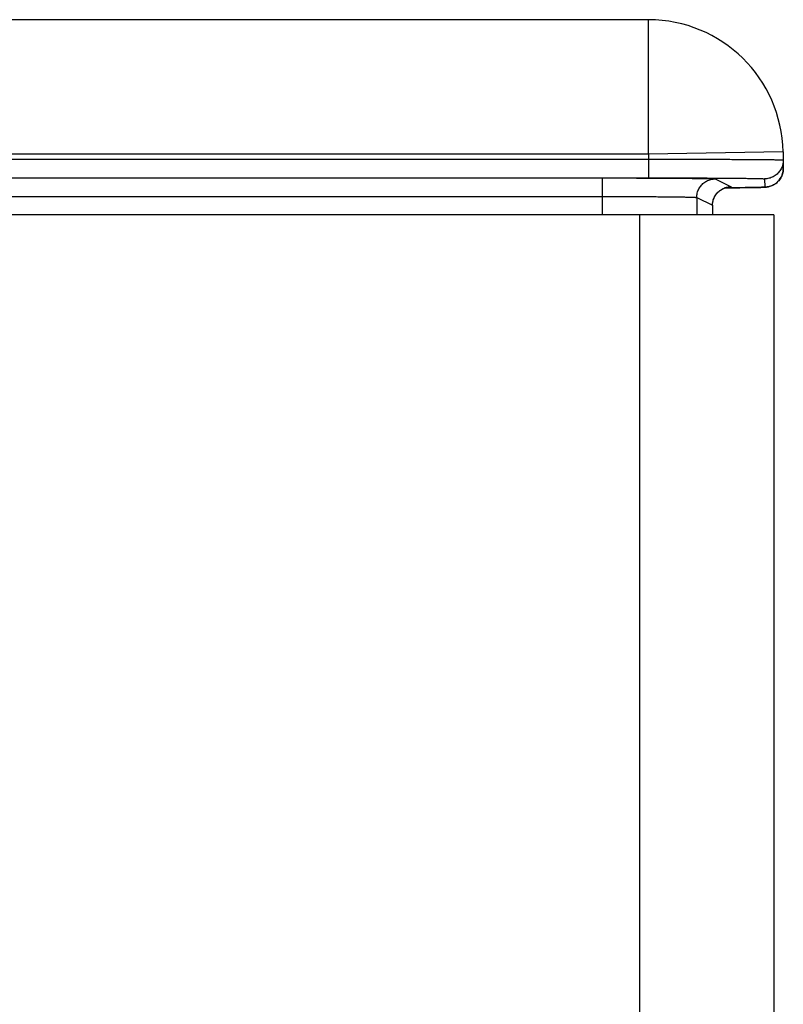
# Model space of a CAD drawing. Header units: inches. Extents: x 0.2 to 16.8, y 0.1 to 10.8.
# Tile 8 of 25: x 5.074 to 5.641, y 4.898 to 5.63. Entities that reach past the tile are written whole.
import ezdxf

# ---------------------------------------------------------------- set-up
doc = ezdxf.new("R2010")
doc.units = ezdxf.units.IN
doc.header["$LTSCALE"] = 0.935
doc.header["$MEASUREMENT"] = 0
doc.layers.get('0').update_dxf_attribs({"linetype": 'CONTINUOUS'})

msp = doc.modelspace()

# ---------------------------------------------------------------- linework, layer by layer
at = {"color": 7, "linetype": 'CONTINUOUS'}
for p, q in [((5.54127, 5.62965), (4.88745, 5.62965)), ((5.54127, 5.52965), (5.54127, 5.62965)), ((5.54127, 5.52965), (4.86815, 5.52965)), ((5.03216, 5.52586), (5.54133, 5.52586)), ((5.64125, 5.53139), (5.54127, 5.52965)), ((5.54127, 5.52965), (5.54133, 5.52586)), ((5.54133, 5.52586), (5.54133, 5.51208)), ((5.64125, 5.53139), (5.64146, 5.51924)), ((5.03216, 5.51208), (5.54133, 5.51208)), ((5.0323, 5.51201), (5.50713, 5.51201)), ((5.50713, 5.48465), (5.50713, 5.51201)), ((5.5909, 5.51129), (5.6026, 5.50544)), ((5.62758, 5.51133), (5.62769, 5.50522)), ((5.59807, 5.50465), (5.60911, 5.50475)), ((5.60911, 5.50475), (5.61676, 5.50485)), ((5.61676, 5.50485), (5.62104, 5.50492)), ((5.62104, 5.50492), (5.62328, 5.50497)), ((5.62328, 5.50497), (5.62466, 5.50501)), ((5.62466, 5.50501), (5.62583, 5.50505)), ((5.62583, 5.50505), (5.6265, 5.50508)), ((5.6265, 5.50508), (5.6271, 5.50511)), ((5.6271, 5.50511), (5.6279, 5.50515)), ((5.6279, 5.50515), (5.62843, 5.50519)), ((5.0323, 5.49823), (5.50713, 5.49823)), ((5.57712, 5.49751), (5.57712, 5.48465)), ((5.57712, 5.49751), (5.58882, 5.49167)), ((5.58882, 5.49167), (5.58882, 5.48465)), ((5.58882, 5.49167), (5.58883, 5.49165)), ((5.63454, 5.48465), (5.05854, 5.48465)), ((5.53454, 5.48465), (5.53454, 2.30565)), ((5.63454, 5.48465), (5.63454, 2.30565))]:
    msp.add_line(p, q, dxfattribs=at)
for points in [[(5.62843, 5.50519), (5.62872, 5.50522), (5.62903, 5.50525), (5.6294, 5.5053), (5.62985, 5.50537), (5.63039, 5.50547), (5.631, 5.50561), (5.63166, 5.50579), (5.6324, 5.50604), (5.63323, 5.50638), (5.63412, 5.50681), (5.63503, 5.50733), (5.63594, 5.50796), (5.63683, 5.50869), (5.63769, 5.50952), (5.63851, 5.51046), (5.63926, 5.51152), (5.63994, 5.51269), (5.64051, 5.51396), (5.64097, 5.51533), (5.64129, 5.51679), (5.64145, 5.51833), (5.64146, 5.51924)], [(5.58883, 5.49165), (5.58885, 5.49242), (5.589, 5.49379), (5.58926, 5.49509), (5.58964, 5.49632), (5.59012, 5.49747), (5.59068, 5.49854), (5.59131, 5.49953), (5.592, 5.50044), (5.59274, 5.50127), (5.59353, 5.50202), (5.59436, 5.50268), (5.5952, 5.50327), (5.59605, 5.50377), (5.59689, 5.50418), (5.59771, 5.50452), (5.59848, 5.50479), (5.59915, 5.50498), (5.59969, 5.50511), (5.60012, 5.50519), (5.60044, 5.50524), (5.60068, 5.50527), (5.60085, 5.50529), (5.60095, 5.5053), (5.60101, 5.50531), (5.60102, 5.50531)]]:
    msp.add_lwpolyline(points, dxfattribs=at)
msp.add_arc((5.54127, 5.52965), 0.1, 1, 90, dxfattribs=at)
for points, knots in [([(5.54133, 5.52586), (5.54395, 5.52586), (5.54916, 5.52588), (5.55695, 5.52589), (5.56463, 5.52589), (5.57217, 5.5259), (5.57953, 5.52589), (5.58665, 5.52589), (5.59348, 5.52587), (5.6, 5.52586), (5.60616, 5.52584), (5.61191, 5.52581), (5.61723, 5.52578), (5.62208, 5.52575), (5.62644, 5.52571), (5.63027, 5.52567), (5.63354, 5.52562), (5.63628, 5.52558), (5.63835, 5.5255), (5.64001, 5.52553), (5.64071, 5.52533), (5.64135, 5.52545), (5.64136, 5.52535)], [0, 0, 0, 0, 0.078442, 0.156402, 0.2334, 0.308959, 0.382615, 0.453912, 0.522412, 0.587691, 0.649347, 0.707, 0.760295, 0.808903, 0.852524, 0.890891, 0.923766, 0.950947, 0.972269, 0.987601, 0.996854, 1, 1, 1, 1]), ([(5.64136, 5.52535), (5.64137, 5.52479), (5.64132, 5.52366), (5.64104, 5.522), (5.64056, 5.52038), (5.63989, 5.51883), (5.63903, 5.51738), (5.638, 5.51604), (5.63682, 5.51484), (5.6355, 5.51379), (5.63406, 5.51291), (5.63253, 5.51221), (5.63092, 5.5117), (5.62926, 5.5114), (5.62814, 5.51133), (5.62758, 5.51133)], [0, 0, 0, 0, 0.076922, 0.153843, 0.230765, 0.307687, 0.38461, 0.461532, 0.538455, 0.615379, 0.692303, 0.769227, 0.846151, 0.923075, 1, 1, 1, 1]), ([(5.64146, 5.51924), (5.64147, 5.51868), (5.64142, 5.51755), (5.64115, 5.51589), (5.64067, 5.51427), (5.63999, 5.51273), (5.63914, 5.51127), (5.63811, 5.50993), (5.63693, 5.50873), (5.63602, 5.50801), (5.63553, 5.50767), (5.63549, 5.50764)], [0, 0, 0, 0, 0.123934, 0.247867, 0.371801, 0.495735, 0.61967, 0.743605, 0.867541, 0.991478, 1, 1, 1, 1]), ([(5.50713, 5.51201), (5.50941, 5.51201), (5.51395, 5.51201), (5.52072, 5.512), (5.52742, 5.51199), (5.53398, 5.51197), (5.54035, 5.51195), (5.54651, 5.51193), (5.5524, 5.5119), (5.55799, 5.51186), (5.56324, 5.51182), (5.56811, 5.51178), (5.57258, 5.51174), (5.5766, 5.51169), (5.58017, 5.51164), (5.58325, 5.51159), (5.58582, 5.51154), (5.58786, 5.51147), (5.58937, 5.51144), (5.5903, 5.51134), (5.59078, 5.51135), (5.5909, 5.51129)], [0, 0, 0, 0, 0.081467, 0.162594, 0.242693, 0.321135, 0.397421, 0.471058, 0.54154, 0.608395, 0.671183, 0.729489, 0.78292, 0.831122, 0.873779, 0.910598, 0.941329, 0.965777, 0.98378, 0.995202, 1, 1, 1, 1]), ([(5.54133, 5.51208), (5.54358, 5.51208), (5.54808, 5.51208), (5.55479, 5.51207), (5.56142, 5.51206), (5.56793, 5.51204), (5.57427, 5.51202), (5.58041, 5.512), (5.5863, 5.51197), (5.59192, 5.51194), (5.59723, 5.5119), (5.60219, 5.51186), (5.60678, 5.51182), (5.61096, 5.51177), (5.61471, 5.51172), (5.61802, 5.51167), (5.62084, 5.51162), (5.6232, 5.51157), (5.62499, 5.51149), (5.62642, 5.5115), (5.62702, 5.51133), (5.62758, 5.51142), (5.62758, 5.51133)], [0, 0, 0, 0, 0.078314, 0.156316, 0.233374, 0.30894, 0.3826, 0.453906, 0.522406, 0.587676, 0.649326, 0.706971, 0.760261, 0.808862, 0.852482, 0.890849, 0.923731, 0.950915, 0.972242, 0.987586, 0.996843, 1, 1, 1, 1]), ([(5.57712, 5.49751), (5.57712, 5.49807), (5.57719, 5.49918), (5.57749, 5.50082), (5.57799, 5.50241), (5.57867, 5.50393), (5.57953, 5.50536), (5.58056, 5.50667), (5.58174, 5.50785), (5.58305, 5.50888), (5.58448, 5.50974), (5.586, 5.51043), (5.58759, 5.51093), (5.58923, 5.51123), (5.59034, 5.51129), (5.5909, 5.51129)], [0, 0, 0, 0, 0.076924, 0.15385, 0.230776, 0.307703, 0.384629, 0.461555, 0.538481, 0.615405, 0.692327, 0.769248, 0.846167, 0.923084, 1, 1, 1, 1]), ([(5.58882, 5.49167), (5.58882, 5.49222), (5.58889, 5.49333), (5.58919, 5.49497), (5.58968, 5.49656), (5.59037, 5.49808), (5.59123, 5.49951), (5.59226, 5.50082), (5.59344, 5.502), (5.59475, 5.50303), (5.59618, 5.5039), (5.5977, 5.50458), (5.59929, 5.50508), (5.60093, 5.50538), (5.60204, 5.50544), (5.6026, 5.50544)], [0, 0, 0, 0, 0.076924, 0.15385, 0.230776, 0.307703, 0.384629, 0.461555, 0.538481, 0.615405, 0.692327, 0.769248, 0.846167, 0.923084, 1, 1, 1, 1]), ([(5.6026, 5.50544), (5.60265, 5.50542), (5.60206, 5.50532), (5.60173, 5.50534), (5.60111, 5.5053), (5.60074, 5.50528)], [0, 0, 0, 0, 0.089965, 0.470822, 1, 1, 1, 1]), ([(5.62769, 5.50522), (5.62769, 5.50513), (5.62713, 5.50521), (5.62653, 5.50504), (5.6251, 5.50505), (5.62332, 5.50497), (5.62096, 5.50493), (5.61814, 5.50487), (5.61483, 5.50482), (5.61108, 5.50477), (5.6069, 5.50473), (5.6035, 5.50469), (5.6015, 5.50468), (5.60102, 5.50467)], [0, 0, 0, 0, 0.010137, 0.039999, 0.089548, 0.158444, 0.246281, 0.352544, 0.476544, 0.617528, 0.774621, 0.946877, 1, 1, 1, 1]), ([(5.63549, 5.50764), (5.63506, 5.50735), (5.63414, 5.50678), (5.63264, 5.5061), (5.63103, 5.50559), (5.62937, 5.50529), (5.62825, 5.50522), (5.62769, 5.50522)], [0, 0, 0, 0, 0.188843, 0.391632, 0.594421, 0.79721, 1, 1, 1, 1]), ([(5.50713, 5.49823), (5.50914, 5.49823), (5.51315, 5.49823), (5.51913, 5.49822), (5.52501, 5.49821), (5.53076, 5.49819), (5.53633, 5.49817), (5.54169, 5.49814), (5.54679, 5.49811), (5.55159, 5.49807), (5.55607, 5.49803), (5.56018, 5.49798), (5.56389, 5.49793), (5.56719, 5.49788), (5.57003, 5.49782), (5.57241, 5.49777), (5.5743, 5.4977), (5.57571, 5.49767), (5.57657, 5.49757), (5.57701, 5.49758), (5.57712, 5.49751)], [0, 0, 0, 0, 0.086216, 0.171769, 0.256028, 0.338369, 0.418188, 0.494895, 0.567921, 0.636724, 0.700795, 0.759658, 0.812875, 0.86005, 0.900832, 0.934914, 0.962044, 0.982019, 0.994692, 1, 1, 1, 1])]:
    msp.add_open_spline(points, degree=3, knots=knots, dxfattribs=at)
for points in [[(5.60102, 5.50467), (5.60004, 5.50467), (5.59906, 5.50466), (5.59808, 5.50465)], [(5.60074, 5.50528), (5.60064, 5.50528), (5.60054, 5.50527), (5.60045, 5.50527)]]:
    msp.add_open_spline(points, degree=3, dxfattribs=at)

doc.saveas('drawing.dxf')
